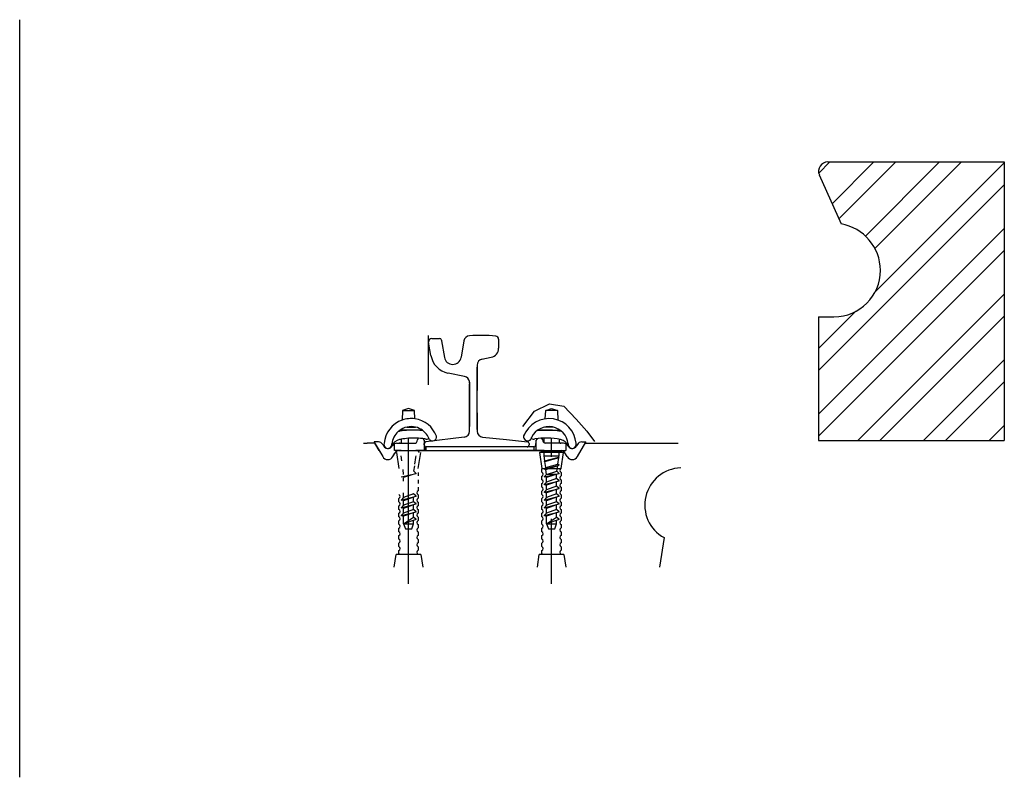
# Model space of a CAD drawing. Header units: millimetres. Extents: x 96940 to 101272, y 432237 to 434659.
# Tile 146 of 256: x 97722.98 to 97724.57, y 432628.47 to 432629.69. Entities that reach past the tile are written whole.
import ezdxf

# ---------------------------------------------------------------- set-up
doc = ezdxf.new("R2010")
doc.units = ezdxf.units.MM
doc.linetypes.add('GWI_DASHED', pattern=[5, 3.5, -1.5])
doc.layers.add('1', color=7, linetype='Continuous')

msp = doc.modelspace()

# ---------------------------------------------------------------- hatches: boundary and pattern name
at = {"layer": '1'}
h = msp.add_hatch(dxfattribs=at)
h.set_pattern_fill('ANSI32', color=256, scale=0.2, angle=-360, style=0)
h.set_pattern_definition([(45, (97714.42778, 432629.184505), (-0.053033, 0.053033), []), (45, (97714.46314, 432629.184505), (-0.053033, 0.053033), [])])
edge = h.paths.add_edge_path()
edge.add_ellipse((97724.29548, 432629.28967), major_axis=(-0.05309, 0.05309), ratio=1, start_angle=135, end_angle=224.93389, ccw=False)
edge.add_line((97724.29548, 432629.21459), (97724.27057, 432629.21459))
edge.add_line((97724.27057, 432629.21459), (97724.27057, 432629.1845))
edge.add_line((97724.27057, 432629.1845), (97724.2711, 432629.1845))
edge.add_line((97724.2711, 432629.1845), (97724.2711, 432629.0695))
edge.add_line((97724.2711, 432629.0695), (97724.27057, 432629.0695))
edge.add_line((97724.27057, 432629.0695), (97724.27057, 432629.01459))
edge.add_line((97724.27057, 432629.01459), (97724.57057, 432629.01459))
edge.add_line((97724.57057, 432629.01459), (97724.57057, 432629.46459))
edge.add_line((97724.57057, 432629.46459), (97724.4551, 432629.46459))
edge.add_line((97724.4551, 432629.4645), (97724.284, 432629.4645))
edge.add_ellipse((97724.28557, 432629.44959), major_axis=(-0.01061, 0.01061), ratio=1, start_angle=-39.00062, end_angle=69)
edge.add_line((97724.27186, 432629.44349), (97724.30703, 432629.36449))
edge.add_ellipse((97724.2938, 432629.28887), major_axis=(-0.05429, 0.05429), ratio=1, start_angle=225.53693, end_angle=305.07189, ccw=False)

# ---------------------------------------------------------------- linework, layer by layer
at = {"layer": '1', "ltscale": 0.5}
msp.add_line((97722.98057, 432628.47107), (97722.98057, 432629.69421), dxfattribs=at)
at = {"layer": '1', "color": 9}
for p, q in [((97724.28557, 432629.46459), (97724.57057, 432629.46459)), ((97724.57057, 432629.46459), (97724.57057, 432629.01459)), ((97724.27186, 432629.44349), (97724.30703, 432629.36449)), ((97724.27052, 432629.21459), (97724.29552, 432629.21459)), ((97724.27057, 432629.21459), (97724.27057, 432629.01459)), ((97724.27057, 432629.1845), (97724.27057, 432629.0645)), ((97724.27057, 432629.01459), (97724.57057, 432629.01459))]:
    msp.add_line(p, q, dxfattribs=at)
at = {"layer": '1', "color": 1}
for p, q in [((97723.64091, 432629.10459), (97723.64091, 432629.18459)), ((97723.71916, 432629.13644), (97723.71916, 432629.09541)), ((97723.71916, 432629.03243), (97723.71916, 432629.13299)), ((97723.70716, 432629.10785), (97723.70716, 432629.10854)), ((97723.70716, 432629.03568), (97723.70716, 432629.10629)), ((97723.70716, 432629.03759), (97723.70716, 432629.10629)), ((97723.70716, 432629.03568), (97723.70716, 432629.10629)), ((97723.81167, 432629.06241), (97723.8359, 432629.07408)), ((97723.8359, 432629.07408), (97723.85923, 432629.07049)), ((97723.85923, 432629.07049), (97723.87897, 432629.04925)), ((97723.71916, 432629.05976), (97723.71916, 432629.03004)), ((97723.79312, 432629.03758), (97723.81167, 432629.06241)), ((97723.87897, 432629.04925), (97723.89632, 432629.02981)), ((97723.59648, 432629.01685), (97723.59648, 432629.01053)), ((97723.60848, 432628.78326), (97723.60848, 432629.01836)), ((97723.6225, 432629.01391), (97723.62284, 432629.01605)), ((97723.63197, 432629.01734), (97723.63398, 432629.01458)), ((97723.81561, 432629.01682), (97723.81398, 432629.01458)), ((97723.82511, 432629.01605), (97723.82544, 432629.01395)), ((97723.82748, 432629.01107), (97723.82748, 432629.01868)), ((97723.85148, 432629.01685), (97723.85148, 432629.01053)), ((97723.89632, 432629.02981), (97723.90858, 432629.0132)), ((97723.53582, 432629.01058), (97723.5418, 432629.01058)), ((97723.55413, 432629.01058), (97723.5418, 432629.01058)), ((97723.55316, 432629.01253), (97723.55316, 432629.01203)), ((97723.55986, 432629.01253), (97723.55316, 432629.01253)), ((97723.55316, 432629.01203), (97723.56677, 432628.98874)), ((97723.56107, 432628.99858), (97723.55413, 432629.01058)), ((97723.56107, 432628.99858), (97723.55413, 432629.01058)), ((97723.56677, 432629.00857), (97723.56827, 432629.006)), ((97723.58211, 432629.00603), (97723.58239, 432629.00653)), ((97723.58565, 432628.99858), (97723.58565, 432629.00964)), ((97723.58932, 432629.01053), (97723.59648, 432629.01055)), ((97723.58932, 432629.01053), (97723.59339, 432629.01053)), ((97723.59476, 432629.01053), (97723.59339, 432629.01053)), ((97723.59476, 432629.01053), (97723.59681, 432629.01053)), ((97723.59681, 432629.01053), (97723.61855, 432629.01053)), ((97723.63398, 432629.01458), (97723.63398, 432628.99858)), ((97723.63398, 432629.01053), (97723.63405, 432629.01053)), ((97723.63398, 432629.00758), (97723.63398, 432629.00986)), ((97723.63398, 432629.00758), (97723.63398, 432629.00986)), ((97723.63648, 432628.99858), (97723.63648, 432629.00462)), ((97723.63648, 432629.00462), (97723.63648, 432628.99858)), ((97723.72398, 432629.00458), (97723.63698, 432629.00458)), ((97723.81098, 432629.00458), (97723.72398, 432629.00458)), ((97723.81148, 432628.99858), (97723.81148, 432629.00462)), ((97723.81398, 432629.01458), (97723.81398, 432628.99858)), ((97723.81398, 432629.00758), (97723.81398, 432629.00986)), ((97723.85114, 432629.01053), (97723.82938, 432629.01061)), ((97723.85319, 432629.01053), (97723.85114, 432629.01053)), ((97723.85863, 432629.01053), (97723.85148, 432629.01055)), ((97723.85319, 432629.01053), (97723.85456, 432629.01053)), ((97723.85863, 432629.01053), (97723.85456, 432629.01053)), ((97723.8623, 432629.00964), (97723.8623, 432628.99858)), ((97723.86584, 432629.00603), (97723.86556, 432629.00653)), ((97723.88118, 432629.00857), (97723.87968, 432629.006)), ((97723.8812, 432628.98877), (97723.89479, 432629.01203)), ((97723.88809, 432629.01253), (97723.89479, 432629.01253)), ((97723.89394, 432629.01058), (97724.04398, 432629.01058)), ((97723.89479, 432629.01203), (97723.89479, 432629.01253)), ((97723.91278, 432629.01058), (97723.92085, 432629.01058)), ((97723.92498, 432629.01058), (97723.94048, 432629.01058)), ((97723.94748, 432629.01058), (97723.96298, 432629.01058)), ((97723.56107, 432628.99858), (97723.56675, 432628.98877)), ((97723.56107, 432628.99858), (97723.56675, 432628.98877)), ((97723.5832, 432628.98878), (97723.58681, 432628.99503)), ((97723.5832, 432628.98877), (97723.58656, 432628.99459)), ((97723.5832, 432628.98877), (97723.58656, 432628.99459)), ((97723.59287, 432628.99853), (97723.58565, 432628.99858)), ((97723.59264, 432628.99853), (97723.59287, 432628.99853)), ((97723.59287, 432628.99853), (97723.59476, 432628.99853)), ((97723.59648, 432628.99858), (97723.59348, 432628.99858)), ((97723.59349, 432628.99858), (97723.60848, 432628.99858)), ((97723.59349, 432628.99858), (97723.60848, 432628.99858)), ((97723.59681, 432628.99853), (97723.59476, 432628.99853)), ((97723.59648, 432628.99858), (97723.59648, 432628.99853)), ((97723.60848, 432628.99858), (97723.72398, 432628.99858)), ((97723.63398, 432628.99858), (97723.62048, 432628.99858)), ((97723.72398, 432628.99858), (97723.83948, 432628.99858)), ((97723.82748, 432628.99858), (97723.72398, 432628.99858)), ((97723.81398, 432628.99858), (97723.82748, 432628.99858)), ((97723.82748, 432628.99858), (97723.8623, 432628.99858)), ((97723.83948, 432628.99858), (97723.85446, 432628.99858)), ((97723.85148, 432628.99858), (97723.85508, 432628.99853)), ((97723.86475, 432628.98878), (97723.86114, 432628.99503)), ((97724.02109, 432628.85799), (97724.01398, 432628.81058))]:
    msp.add_line(p, q, dxfattribs=at)
at = {"layer": '1', "color": 7}
for p, q in [((97723.64591, 432629.17959), (97723.6587, 432629.17959)), ((97723.66166, 432629.17708), (97723.66191, 432629.17559)), ((97723.66191, 432629.17559), (97723.66634, 432629.14903)), ((97723.69791, 432629.17559), (97723.6935, 432629.14912)), ((97723.75391, 432629.17824), (97723.75391, 432629.16388)), ((97723.64456, 432629.15229), (97723.64098, 432629.17376)), ((97723.72666, 432629.14614), (97723.74185, 432629.14918)), ((97723.71916, 432629.03243), (97723.71916, 432629.13299)), ((97723.69912, 432629.11834), (97723.67222, 432629.12373)), ((97723.70716, 432629.10886), (97723.70716, 432629.03759)), ((97723.70716, 432629.03509), (97723.70716, 432629.03759)), ((97723.70716, 432629.03004), (97723.70716, 432629.03509)), ((97723.69816, 432629.02009), (97723.63668, 432629.01285)), ((97723.72817, 432629.02009), (97723.76684, 432629.01622)), ((97723.76684, 432629.01622), (97723.80046, 432629.01286)), ((97723.80316, 432629.00987), (97723.80316, 432629.00759))]:
    msp.add_line(p, q, dxfattribs=at)
at = {"layer": '1', "color": 15, "ltscale": 0.03}
for p, q in [((97723.59898, 432629.0634), (97723.5982, 432629.04781)), ((97723.60848, 432629.0664), (97723.59898, 432629.0634)), ((97723.59898, 432629.0634), (97723.61798, 432629.0634)), ((97723.61798, 432629.0634), (97723.60848, 432629.0664)), ((97723.61865, 432629.0498), (97723.61798, 432629.0634)), ((97723.8293, 432629.0498), (97723.82998, 432629.0634)), ((97723.82998, 432629.0634), (97723.83948, 432629.0664)), ((97723.84898, 432629.0634), (97723.82998, 432629.0634)), ((97723.83948, 432629.0664), (97723.84898, 432629.0634)), ((97723.84898, 432629.0634), (97723.84975, 432629.04781)), ((97723.63091, 432629.0314), (97723.59451, 432629.0314)), ((97723.6055, 432629.0364), (97723.61992, 432629.0364)), ((97723.62648, 432629.0314), (97723.63091, 432629.0314)), ((97723.81704, 432629.0314), (97723.85344, 432629.0314)), ((97723.84245, 432629.0364), (97723.82803, 432629.0364)), ((97723.58908, 432628.99558), (97723.59308, 432628.96958)), ((97723.61876, 432628.97652), (97723.62019, 432628.98727)), ((97723.62408, 432628.96958), (97723.62808, 432628.99558)), ((97723.62417, 432628.99758), (97723.62563, 432628.99558)), ((97723.81998, 432628.99558), (97723.82398, 432628.96958)), ((97723.85898, 432628.99558), (97723.81998, 432628.99558)), ((97723.82233, 432628.99558), (97723.82378, 432628.99758)), ((97723.82378, 432628.99758), (97723.85517, 432628.99758)), ((97723.82748, 432628.99017), (97723.82748, 432628.99858)), ((97723.82853, 432628.98223), (97723.82748, 432628.99017)), ((97723.82853, 432628.98223), (97723.82748, 432628.99017)), ((97723.82748, 432628.99017), (97723.85148, 432628.99017)), ((97723.82748, 432628.99017), (97723.85148, 432628.99017)), ((97723.82748, 432628.98117), (97723.85148, 432628.98738)), ((97723.82748, 432628.98117), (97723.85148, 432628.98738)), ((97723.82853, 432628.98223), (97723.85114, 432628.98768)), ((97723.82853, 432628.98223), (97723.85114, 432628.98768)), ((97723.82872, 432628.98084), (97723.85148, 432628.98738)), ((97723.82872, 432628.98084), (97723.85148, 432628.98738)), ((97723.84966, 432628.97652), (97723.85109, 432628.98727)), ((97723.85114, 432628.98768), (97723.85148, 432628.99017)), ((97723.85114, 432628.98768), (97723.85148, 432628.99017)), ((97723.85148, 432628.98738), (97723.85114, 432628.98768)), ((97723.85148, 432628.98738), (97723.85114, 432628.98768)), ((97723.85148, 432628.99017), (97723.85148, 432628.99858)), ((97723.85498, 432628.96958), (97723.85898, 432628.99558)), ((97723.85517, 432628.99758), (97723.85663, 432628.99558)), ((97723.60058, 432628.96017), (97723.59955, 432628.96792)), ((97723.61727, 432628.96537), (97723.61845, 432628.97417)), ((97723.82398, 432628.96958), (97723.85498, 432628.96958)), ((97723.82398, 432628.96358), (97723.82398, 432628.96925)), ((97723.82853, 432628.98223), (97723.82748, 432628.98117)), ((97723.82853, 432628.98223), (97723.82748, 432628.98117)), ((97723.82872, 432628.98084), (97723.82748, 432628.98117)), ((97723.82872, 432628.98084), (97723.82748, 432628.98117)), ((97723.82748, 432628.96867), (97723.85148, 432628.97488)), ((97723.83, 432628.9712), (97723.82748, 432628.96867)), ((97723.83036, 432628.9679), (97723.82748, 432628.96867)), ((97723.83, 432628.9712), (97723.82872, 432628.98084)), ((97723.83, 432628.9712), (97723.84966, 432628.97652)), ((97723.83036, 432628.9679), (97723.85148, 432628.97488)), ((97723.83148, 432628.96017), (97723.83044, 432628.96792)), ((97723.84817, 432628.96537), (97723.84934, 432628.97417)), ((97723.85148, 432628.97488), (97723.84966, 432628.97652)), ((97723.59658, 432628.95617), (97723.62058, 432628.96142)), ((97723.62058, 432628.96142), (97723.60058, 432628.9551)), ((97723.60058, 432628.94891), (97723.60058, 432628.9551)), ((97723.61727, 432628.96537), (97723.62058, 432628.96142)), ((97723.62408, 432628.96325), (97723.62408, 432628.95758)), ((97723.62408, 432628.95125), (97723.62408, 432628.94558)), ((97723.82398, 432628.95158), (97723.82398, 432628.95725)), ((97723.82748, 432628.95617), (97723.85148, 432628.96142)), ((97723.83148, 432628.96017), (97723.82748, 432628.95617)), ((97723.83036, 432628.9554), (97723.82748, 432628.95617)), ((97723.83036, 432628.9554), (97723.83148, 432628.9551)), ((97723.83148, 432628.96017), (97723.84817, 432628.96537)), ((97723.85148, 432628.96142), (97723.83148, 432628.9551)), ((97723.84748, 432628.96017), (97723.83148, 432628.96017)), ((97723.83148, 432628.94891), (97723.83148, 432628.9551)), ((97723.84748, 432628.95349), (97723.83148, 432628.94767)), ((97723.84748, 432628.95349), (97723.84748, 432628.96017)), ((97723.85148, 432628.94988), (97723.84748, 432628.95349)), ((97723.84817, 432628.96537), (97723.85148, 432628.96142)), ((97723.85498, 432628.96325), (97723.85498, 432628.95758)), ((97723.85498, 432628.95125), (97723.85498, 432628.94558)), ((97723.62408, 432628.93925), (97723.62408, 432628.93358)), ((97723.82398, 432628.93958), (97723.82398, 432628.94525)), ((97723.82748, 432628.94367), (97723.85148, 432628.94988)), ((97723.83148, 432628.94767), (97723.82748, 432628.94367)), ((97723.83036, 432628.9429), (97723.82748, 432628.94367)), ((97723.82748, 432628.93117), (97723.85148, 432628.93738)), ((97723.83036, 432628.9429), (97723.83148, 432628.9426)), ((97723.85148, 432628.94988), (97723.83148, 432628.9426)), ((97723.83148, 432628.94767), (97723.83148, 432628.94869)), ((97723.83148, 432628.93517), (97723.83148, 432628.9426)), ((97723.84748, 432628.94099), (97723.83148, 432628.93517)), ((97723.85148, 432628.93738), (97723.83148, 432628.9301)), ((97723.83148, 432628.93517), (97723.83148, 432628.93619)), ((97723.84748, 432628.94099), (97723.84748, 432628.94842)), ((97723.85148, 432628.93738), (97723.84748, 432628.94099)), ((97723.84748, 432628.92849), (97723.84748, 432628.93592)), ((97723.85498, 432628.93925), (97723.85498, 432628.93358)), ((97723.59308, 432628.91558), (97723.59308, 432628.92125)), ((97723.59658, 432628.91867), (97723.62058, 432628.92488)), ((97723.60058, 432628.92267), (97723.59658, 432628.91867)), ((97723.60058, 432628.92267), (97723.60058, 432628.9301)), ((97723.61658, 432628.92849), (97723.60058, 432628.92267)), ((97723.62058, 432628.92488), (97723.60058, 432628.9176)), ((97723.60058, 432628.92267), (97723.60058, 432628.92369)), ((97723.62058, 432628.92488), (97723.61658, 432628.92849)), ((97723.61658, 432628.91599), (97723.61658, 432628.92342)), ((97723.62408, 432628.92725), (97723.62408, 432628.92158)), ((97723.82398, 432628.92758), (97723.82398, 432628.93325)), ((97723.82398, 432628.91558), (97723.82398, 432628.92125)), ((97723.83148, 432628.93517), (97723.82748, 432628.93117)), ((97723.83036, 432628.9304), (97723.82748, 432628.93117)), ((97723.82748, 432628.91867), (97723.85148, 432628.92488)), ((97723.83148, 432628.92267), (97723.82748, 432628.91867)), ((97723.83036, 432628.9304), (97723.83148, 432628.9301)), ((97723.83148, 432628.92267), (97723.83148, 432628.9301)), ((97723.84748, 432628.92849), (97723.83148, 432628.92267)), ((97723.85148, 432628.92488), (97723.83148, 432628.9176)), ((97723.83148, 432628.92267), (97723.83148, 432628.92369)), ((97723.85148, 432628.92488), (97723.84748, 432628.92849)), ((97723.84748, 432628.91599), (97723.84748, 432628.92342)), ((97723.85498, 432628.92725), (97723.85498, 432628.92158)), ((97723.59308, 432628.90358), (97723.59308, 432628.90925)), ((97723.59947, 432628.9179), (97723.59658, 432628.91867)), ((97723.59658, 432628.90617), (97723.62058, 432628.91238)), ((97723.60058, 432628.91017), (97723.59658, 432628.90617)), ((97723.59947, 432628.9054), (97723.59658, 432628.90617)), ((97723.59947, 432628.9179), (97723.60058, 432628.9176)), ((97723.59947, 432628.9054), (97723.60058, 432628.9051)), ((97723.60058, 432628.91017), (97723.60058, 432628.9176)), ((97723.61658, 432628.91599), (97723.60058, 432628.91017)), ((97723.62058, 432628.91238), (97723.60058, 432628.9051)), ((97723.60058, 432628.91017), (97723.60058, 432628.91119)), ((97723.60058, 432628.89767), (97723.60058, 432628.9051)), ((97723.62058, 432628.91238), (97723.61658, 432628.91599)), ((97723.61658, 432628.90349), (97723.61658, 432628.91092)), ((97723.62408, 432628.91525), (97723.62408, 432628.90958)), ((97723.82398, 432628.90358), (97723.82398, 432628.90925)), ((97723.83036, 432628.9179), (97723.82748, 432628.91867)), ((97723.82748, 432628.90617), (97723.85148, 432628.91238)), ((97723.83148, 432628.91017), (97723.82748, 432628.90617)), ((97723.83036, 432628.9054), (97723.82748, 432628.90617)), ((97723.83036, 432628.9179), (97723.83148, 432628.9176)), ((97723.83036, 432628.9054), (97723.83148, 432628.9051)), ((97723.83148, 432628.91017), (97723.83148, 432628.91711)), ((97723.84748, 432628.91599), (97723.83148, 432628.91017)), ((97723.85148, 432628.91238), (97723.83148, 432628.9051)), ((97723.83148, 432628.91017), (97723.83148, 432628.91119)), ((97723.83148, 432628.89767), (97723.83148, 432628.9051)), ((97723.85148, 432628.91238), (97723.84748, 432628.91599)), ((97723.84748, 432628.90349), (97723.84748, 432628.91092)), ((97723.85498, 432628.91525), (97723.85498, 432628.90958)), ((97723.59308, 432628.89158), (97723.59308, 432628.89725)), ((97723.59658, 432628.89367), (97723.62058, 432628.89988)), ((97723.60058, 432628.89767), (97723.59658, 432628.89367)), ((97723.59947, 432628.8929), (97723.59658, 432628.89367)), ((97723.59947, 432628.8929), (97723.60058, 432628.8926)), ((97723.61658, 432628.90349), (97723.60058, 432628.89767)), ((97723.62058, 432628.89988), (97723.60058, 432628.8926)), ((97723.60058, 432628.88517), (97723.60058, 432628.8926)), ((97723.60058, 432628.88017), (97723.61658, 432628.89099)), ((97723.62058, 432628.89988), (97723.61658, 432628.90349)), ((97723.61658, 432628.89099), (97723.61658, 432628.89842)), ((97723.62058, 432628.88738), (97723.61658, 432628.89099)), ((97723.62408, 432628.90325), (97723.62408, 432628.89758)), ((97723.62408, 432628.89125), (97723.62408, 432628.88558)), ((97723.82398, 432628.89158), (97723.82398, 432628.89725)), ((97723.82748, 432628.89367), (97723.85148, 432628.89988)), ((97723.83148, 432628.89767), (97723.82748, 432628.89367)), ((97723.83036, 432628.8929), (97723.82748, 432628.89367)), ((97723.83036, 432628.8929), (97723.83148, 432628.8926)), ((97723.84748, 432628.90349), (97723.83148, 432628.89767)), ((97723.85148, 432628.89988), (97723.83148, 432628.8926)), ((97723.83148, 432628.89767), (97723.83148, 432628.89869)), ((97723.83148, 432628.88517), (97723.83148, 432628.8926)), ((97723.83148, 432628.88017), (97723.84748, 432628.89099)), ((97723.85148, 432628.89988), (97723.84748, 432628.90349)), ((97723.84748, 432628.89099), (97723.84748, 432628.89842)), ((97723.85148, 432628.88738), (97723.84748, 432628.89099)), ((97723.85498, 432628.90325), (97723.85498, 432628.89758)), ((97723.85498, 432628.89125), (97723.85498, 432628.88558)), ((97723.59308, 432628.87958), (97723.59308, 432628.88525)), ((97723.59308, 432628.86758), (97723.59308, 432628.87325)), ((97723.62058, 432628.88738), (97723.60058, 432628.8801)), ((97723.60058, 432628.88517), (97723.60058, 432628.88619)), ((97723.60058, 432628.88017), (97723.60058, 432628.88517)), ((97723.60058, 432628.8801), (97723.60058, 432628.88017)), ((97723.60058, 432628.88017), (97723.61658, 432628.88017)), ((97723.60058, 432628.88017), (97723.60358, 432628.87217)), ((97723.60358, 432628.87217), (97723.61358, 432628.87217)), ((97723.61358, 432628.87217), (97723.61658, 432628.88017)), ((97723.61658, 432628.88017), (97723.61658, 432628.88592)), ((97723.62408, 432628.87925), (97723.62408, 432628.87358)), ((97723.82398, 432628.87958), (97723.82398, 432628.88525)), ((97723.82398, 432628.86758), (97723.82398, 432628.87325)), ((97723.85148, 432628.88738), (97723.83148, 432628.8801)), ((97723.83148, 432628.88517), (97723.83148, 432628.88619)), ((97723.83148, 432628.88017), (97723.83148, 432628.88517)), ((97723.83148, 432628.8801), (97723.83148, 432628.88017)), ((97723.83148, 432628.88017), (97723.84748, 432628.88017)), ((97723.83148, 432628.88017), (97723.83448, 432628.87217)), ((97723.83448, 432628.87217), (97723.84448, 432628.87217)), ((97723.84448, 432628.87217), (97723.84748, 432628.88017)), ((97723.84748, 432628.88017), (97723.84748, 432628.88592)), ((97723.85498, 432628.87925), (97723.85498, 432628.87358)), ((97723.59308, 432628.85558), (97723.59308, 432628.86125)), ((97723.62408, 432628.86725), (97723.62408, 432628.86158)), ((97723.82398, 432628.85558), (97723.82398, 432628.86125)), ((97723.85498, 432628.86725), (97723.85498, 432628.86158)), ((97723.59308, 432628.84358), (97723.59308, 432628.84925)), ((97723.62408, 432628.85525), (97723.62408, 432628.84958)), ((97723.62408, 432628.84325), (97723.62408, 432628.83758)), ((97723.82398, 432628.84358), (97723.82398, 432628.84925)), ((97723.85498, 432628.85525), (97723.85498, 432628.84958)), ((97723.85498, 432628.84325), (97723.85498, 432628.83758)), ((97723.59308, 432628.83158), (97723.59308, 432628.83725)), ((97723.59825, 432628.83058), (97723.59308, 432628.83158)), ((97723.62408, 432628.83125), (97723.62408, 432628.83058)), ((97723.82398, 432628.83158), (97723.82398, 432628.83725)), ((97723.82914, 432628.83058), (97723.82398, 432628.83158)), ((97723.85498, 432628.83125), (97723.85498, 432628.83058))]:
    msp.add_line(p, q, dxfattribs=at)
at = {"layer": '1', "color": 1, "linetype": 'GWI_DASHED', "ltscale": 0.03}
msp.add_line((97723.83948, 432628.78326), (97723.83948, 432629.01836), dxfattribs=at)
at = {"layer": '1', "color": 15, "linetype": 'GWI_DASHED', "ltscale": 0.03}
for p, q in [((97723.59764, 432628.98223), (97723.59658, 432628.99017)), ((97723.59764, 432628.98223), (97723.59658, 432628.99017)), ((97723.62025, 432628.98768), (97723.62058, 432628.99017)), ((97723.62025, 432628.98768), (97723.62058, 432628.99017))]:
    msp.add_line(p, q, dxfattribs=at)
at = {"layer": '1', "color": 1, "ltscale": 0.03}
for p, q in [((97723.58537, 432628.81058), (97723.58837, 432628.83058)), ((97723.59433, 432628.83058), (97723.58858, 432628.83058)), ((97723.62408, 432628.83058), (97723.59433, 432628.83058)), ((97723.62858, 432628.83058), (97723.62408, 432628.83058)), ((97723.62837, 432628.83058), (97723.63137, 432628.81058)), ((97723.81648, 432628.81058), (97723.81948, 432628.83058)), ((97723.82523, 432628.83058), (97723.81948, 432628.83058)), ((97723.85498, 432628.83058), (97723.82523, 432628.83058)), ((97723.85948, 432628.83058), (97723.85498, 432628.83058)), ((97723.85948, 432628.83058), (97723.86248, 432628.81058))]:
    msp.add_line(p, q, dxfattribs=at)
at = {"layer": '1', "color": 9}
for centre, radius, start, end in [((97724.28557, 432629.44959), 0.015, 90, 204), ((97724.2938, 432629.28887), 0.07677, 0.53658, 80.07189), ((97724.29548, 432629.28967), 0.07509, 270.02753, 359.9339)]:
    msp.add_arc(centre, radius, start, end, dxfattribs=at)
at = {"layer": '1', "color": 7}
for centre, radius, start, end in [((97723.64591, 432629.17459), 0.005, 90, 189.46232), ((97723.6587, 432629.17659), 0.003, 9.46232, 90), ((97723.70778, 432629.17394), 0.01, 95.0351, 170.53768), ((97723.72455, 432628.95941), 0.22519, 83.64653, 94.49462), ((97723.74891, 432629.17824), 0.005, 0, 83.64654), ((97723.73891, 432629.16388), 0.015, 281.30993, 360), ((97723.67908, 432629.15805), 0.035, 189.46232, 258.69007), ((97723.67985, 432629.15129), 0.0137, 189.46232, 270), ((97723.67997, 432629.15129), 0.0137, 270, 350.53768), ((97723.72916, 432629.13644), 0.01, 101.30993, 180), ((97723.69716, 432629.10854), 0.01, 8.90542, 78.69007), ((97723.69716, 432629.10854), 0.01, 0, 8.90542), ((97723.69716, 432629.03004), 0.01, 275.71059, 360), ((97723.72916, 432629.03004), 0.01, 180, 264.28941), ((97723.63698, 432629.00986), 0.003, 95.71059, 179.99999), ((97723.63698, 432629.00986), 0.003, 95.71059, 179.99999), ((97723.63698, 432629.00758), 0.003, 180, 270), ((97723.63698, 432629.00758), 0.003, 180, 270), ((97723.80016, 432629.00759), 0.003, 270, 360), ((97723.80016, 432629.00987), 0.003, 360, 84.28941)]:
    msp.add_arc(centre, radius, start, end, dxfattribs=at)
at = {"layer": '1', "color": 15, "ltscale": 0.03}
for centre, radius, start, end in [((97723.61255, 432629.00644), 0.04379, 109.13049, 174.90788), ((97723.61255, 432629.00644), 0.04379, 81.98845, 109.13048), ((97723.61255, 432629.00644), 0.04379, 20.50686, 81.98845), ((97723.8354, 432629.00644), 0.04379, 80.40816, 159.49313), ((97723.8354, 432629.00644), 0.04379, 5.09212, 80.40816), ((97723.61271, 432629.00598), 0.03126, 76.66685, 128.02287), ((97723.61754, 432628.89872), 0.133, 93.90904, 99.91726), ((97723.61271, 432629.00598), 0.03126, 54.40066, 76.66685), ((97723.61754, 432628.89872), 0.133, 84.43262, 86.09097), ((97723.61754, 432628.89871), 0.133, 83.98142, 86.0909), ((97723.61271, 432629.00598), 0.03126, 19.82549, 54.40067), ((97723.61271, 432629.00598), 0.03126, 53.08767, 54.40069), ((97723.83524, 432629.00598), 0.03126, 6.1427, 153.57202), ((97723.83041, 432628.89871), 0.133, 78.98248, 96.01862), ((97723.61271, 432629.00598), 0.03126, 131.82483, 173.85748), ((97723.61271, 432629.00598), 0.03126, 128.02283, 132.0576), ((97723.59764, 432628.99876), 0.031, 100.25199, 100.91922), ((97723.61754, 432628.89871), 0.133, 99.91701, 101.0175), ((97723.59048, 432629.0254), 0.006, 46.08322, 60.22199), ((97723.64716, 432629.0207), 0.0065, 219.20539, 9.59177), ((97723.80079, 432629.0207), 0.0065, 170.40823, 352.95227), ((97723.80079, 432629.0207), 0.0065, 144.80924, 170.40824), ((97723.85748, 432629.0254), 0.006, 119.77753, 133.91555), ((97723.85031, 432628.99876), 0.031, 79.08069, 79.74791), ((97723.57518, 432629.00853), 0.0065, 163.99273, 0.45015), ((97723.57518, 432629.00853), 0.0065, 163.99273, 9.59176), ((97723.57518, 432629.00853), 0.0065, 0.45005, 7.04704), ((97723.87277, 432629.00853), 0.0065, 179.54984, 16.00725), ((97723.87277, 432629.00853), 0.0065, 170.40824, 16.00725), ((97723.87277, 432629.00853), 0.0065, 172.95224, 179.54993), ((97723.85031, 432628.99876), 0.031, 20.83012, 22.22162), ((97723.82248, 432628.97241), 0.0035, 295.37691, 305.82858), ((97723.85648, 432628.96641), 0.0035, 115.37693, 244.62307), ((97723.82248, 432628.96041), 0.0035, 295.37693, 64.62307), ((97723.82248, 432628.94841), 0.0035, 295.37693, 64.62307), ((97723.85648, 432628.95441), 0.0035, 115.37693, 244.62307), ((97723.82248, 432628.93641), 0.0035, 295.37693, 64.62307), ((97723.85648, 432628.94241), 0.0035, 115.37693, 244.62307), ((97723.59158, 432628.92441), 0.0035, 295.37693, 64.62307), ((97723.62558, 432628.93041), 0.0035, 115.37693, 244.62307), ((97723.62558, 432628.91841), 0.0035, 115.37693, 244.62307), ((97723.82248, 432628.92441), 0.0035, 295.37693, 64.62307), ((97723.85648, 432628.93041), 0.0035, 115.37693, 244.62307), ((97723.85648, 432628.91841), 0.0035, 115.37693, 244.62307), ((97723.59158, 432628.91241), 0.0035, 295.37693, 64.62307), ((97723.59158, 432628.90041), 0.0035, 295.37693, 64.62307), ((97723.62558, 432628.90641), 0.0035, 115.37693, 244.62307), ((97723.82248, 432628.91241), 0.0035, 295.37693, 64.62307), ((97723.82248, 432628.90041), 0.0035, 295.37693, 64.62307), ((97723.85648, 432628.90641), 0.0035, 115.37693, 244.62307), ((97723.59158, 432628.88841), 0.0035, 295.37693, 64.62307), ((97723.62558, 432628.89441), 0.0035, 115.37693, 244.62307), ((97723.82248, 432628.88841), 0.0035, 295.37693, 64.62307), ((97723.85648, 432628.89441), 0.0035, 115.37693, 244.62307), ((97723.59158, 432628.87641), 0.0035, 295.37693, 64.62307), ((97723.62558, 432628.88241), 0.0035, 115.37693, 244.62307), ((97723.62558, 432628.87041), 0.0035, 115.37693, 244.62307), ((97723.82248, 432628.87641), 0.0035, 295.37693, 64.62307), ((97723.85648, 432628.88241), 0.0035, 115.37693, 244.62307), ((97723.85648, 432628.87041), 0.0035, 115.37693, 244.62307), ((97723.59158, 432628.86441), 0.0035, 295.37693, 64.62307), ((97723.62558, 432628.85841), 0.0035, 115.37693, 244.62307), ((97723.82248, 432628.86441), 0.0035, 295.37693, 64.62307), ((97723.85648, 432628.85841), 0.0035, 115.37693, 244.62307), ((97723.59158, 432628.85241), 0.0035, 295.37693, 64.62307), ((97723.59158, 432628.84041), 0.0035, 295.37693, 64.62307), ((97723.62558, 432628.84641), 0.0035, 115.37693, 244.62307), ((97723.82248, 432628.85241), 0.0035, 295.37693, 64.62307), ((97723.82248, 432628.84041), 0.0035, 295.37693, 64.62307), ((97723.85648, 432628.84641), 0.0035, 115.37693, 244.62307), ((97723.59158, 432628.82841), 0.0035, 38.15563, 64.62307), ((97723.62558, 432628.83441), 0.0035, 115.37693, 244.62307), ((97723.82248, 432628.82841), 0.0035, 38.15563, 64.62307), ((97723.85648, 432628.83441), 0.0035, 115.37693, 244.62307)]:
    msp.add_arc(centre, radius, start, end, dxfattribs=at)
at = {"layer": '1', "color": 1}
for centre, radius, start, end in [((97723.59764, 432628.99875), 0.018, 101.25067, 156.47574), ((97723.61754, 432628.89871), 0.12, 100.11123, 101.25063), ((97723.61754, 432628.89871), 0.12, 88.59951, 100.11118), ((97723.61754, 432628.89871), 0.12, 81.40271, 88.59952), ((97723.6258, 432629.01558), 0.003, 104.69379, 170.99999), ((97723.62954, 432629.01558), 0.003, 35.99997, 50.96419), ((97723.63756, 432629.02352), 0.0065, 251.32392, 306.65068), ((97723.81039, 432629.02352), 0.0065, 236.10936, 288.67601), ((97723.83041, 432628.89871), 0.12, 78.74938, 98.5973), ((97723.81803, 432629.01506), 0.003, 96.0724, 143.99997), ((97723.81803, 432629.01506), 0.003, 144.0117, 144.03666), ((97723.81803, 432629.01506), 0.003, 96.07965, 96.14672), ((97723.82217, 432629.01542), 0.003, 8.99919, 94.0373), ((97723.85031, 432628.99875), 0.018, 23.52426, 78.74932), ((97723.55986, 432629.00453), 0.008, 30.29999, 89.99999), ((97723.57518, 432629.01003), 0.008, 210.29997, 329.99999), ((97723.58932, 432629.00253), 0.008, 90, 150), ((97723.61855, 432629.01453), 0.004, 269.99999, 350.99999), ((97723.81098, 432629.00758), 0.003, 270, 360), ((97723.82939, 432629.01461), 0.004, 188.99805, 269.84988), ((97723.85863, 432629.00253), 0.008, 30, 90), ((97723.87277, 432629.01003), 0.008, 210.00001, 329.70003), ((97723.88809, 432629.00453), 0.008, 90.00001, 149.70001), ((97723.57498, 432628.99353), 0.0095, 210.07804, 329.92196), ((97723.57498, 432628.99353), 0.0095, 210.07804, 329.92196), ((97723.57498, 432628.99353), 0.0095, 210.29997, 330), ((97723.59349, 432628.99058), 0.008, 89.99993, 149.92203), ((97723.59349, 432628.99058), 0.008, 89.99993, 149.92203), ((97723.59287, 432628.99153), 0.007, 90, 150), ((97723.85508, 432628.99153), 0.007, 30, 90), ((97723.87298, 432628.99353), 0.0095, 210.00001, 329.70003), ((97723.87298, 432628.99353), 0.0095, 210.07804, 329.92196), ((97724.04998, 432628.91058), 0.06, 91.89796, 241.21859)]:
    msp.add_arc(centre, radius, start, end, dxfattribs=at)

doc.saveas('drawing.dxf')
